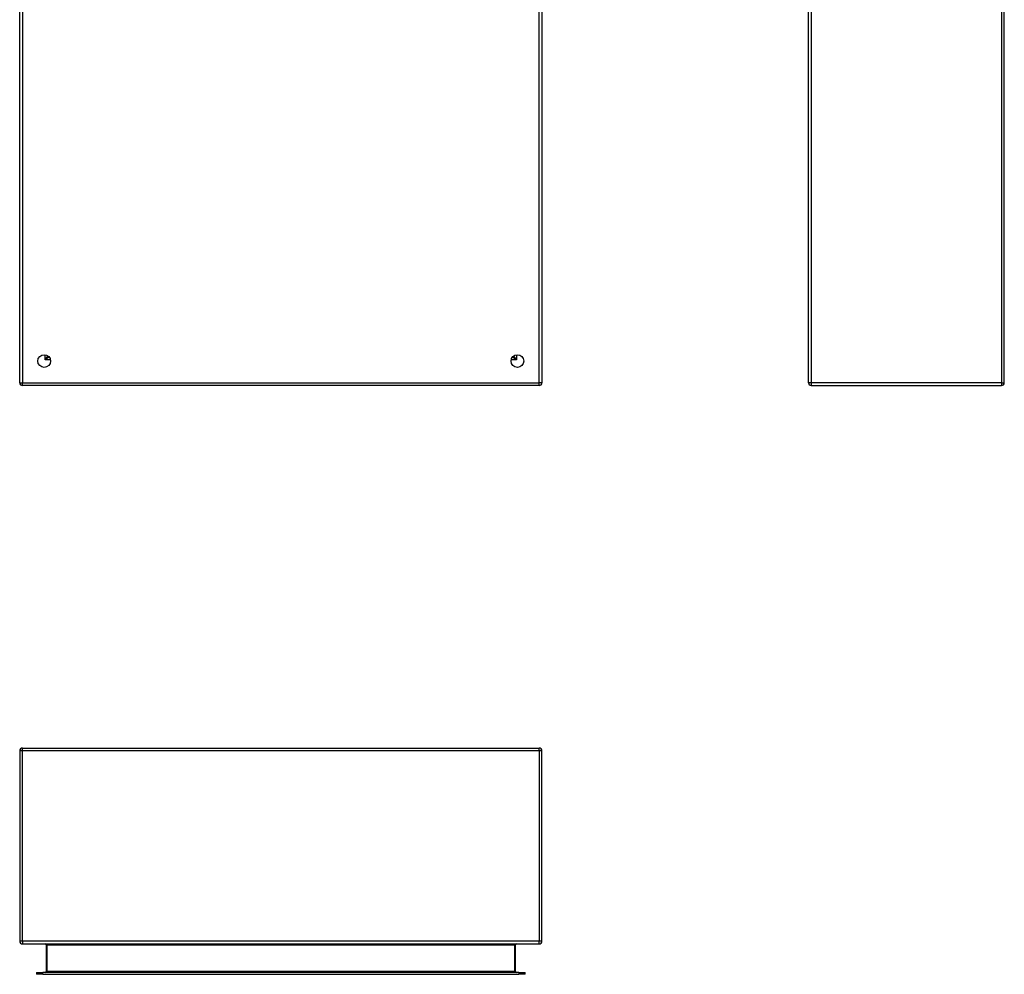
# Model space of a CAD drawing. Header units: inches. Extents: x 10.1 to 106.9, y 8.6 to 67.1.
# Tile 1 of 57: x 10.1 to 40.2, y 8.6 to 37.9. Entities that reach past the tile are written whole.
import ezdxf

# ---------------------------------------------------------------- set-up
doc = ezdxf.new("R2010")
doc.units = ezdxf.units.IN
doc.header["$MEASUREMENT"] = 0
doc.layers.add('Visible Edges(ANSI)', color=7, linetype='Continuous', lineweight=25)
doc.layers.add('Visible Tangent Edges(ANSI)', color=7, linetype='Continuous', lineweight=25)

msp = doc.modelspace()

# ---------------------------------------------------------------- linework, layer by layer
at = {"layer": 'Visible Edges(ANSI)'}
for p, q in [((10.058, 26.73), (10.058, 50.562)), ((26.058, 50.562), (26.058, 26.73)), ((34.226, 26.73), (34.226, 50.562)), ((40.226, 26.73), (40.226, 50.562)), ((10.924, 27.553), (10.924, 27.544)), ((10.955, 27.513), (10.964, 27.513)), ((25.151, 27.513), (25.161, 27.513)), ((25.192, 27.553), (25.192, 27.544)), ((25.974, 26.646), (10.142, 26.646)), ((34.31, 26.646), (40.142, 26.646)), ((10.058, 15.459), (10.058, 9.627)), ((10.142, 15.543), (25.974, 15.543)), ((26.058, 9.627), (26.058, 15.459)), ((10.142, 9.543), (25.974, 9.543)), ((10.871, 9.512), (10.871, 8.696)), ((25.245, 8.696), (25.245, 9.512)), ((10.569, 8.665), (10.766, 8.665)), ((10.569, 8.665), (10.569, 8.612)), ((10.766, 8.612), (10.569, 8.612)), ((25.349, 8.665), (10.766, 8.665)), ((10.766, 8.612), (25.349, 8.612)), ((25.349, 8.665), (25.546, 8.665)), ((25.546, 8.612), (25.349, 8.612)), ((25.546, 8.612), (25.546, 8.665))]:
    msp.add_line(p, q, dxfattribs=at)
for centre in [(10.808, 27.396), (25.308, 27.396)]:
    msp.add_circle(centre, 0.195, dxfattribs=at)
for centre, radius, start, end in [((10.955, 27.544), 0.031, 180, 270), ((25.161, 27.544), 0.031, 270, 0), ((10.142, 26.73), 0.084, 180, 270), ((25.974, 26.73), 0.084, 270, 0), ((34.31, 26.73), 0.084, 180, 270), ((40.142, 26.73), 0.084, 270, 0), ((10.142, 15.459), 0.084, 90, 180), ((25.974, 15.459), 0.084, 0, 90), ((10.142, 9.627), 0.084, 180, 270), ((10.84, 9.512), 0.031, 0, 90), ((25.276, 9.512), 0.031, 90, 180), ((25.974, 9.627), 0.084, 270, 0), ((10.84, 8.696), 0.031, 270, 0), ((25.276, 8.696), 0.031, 180, 270)]:
    msp.add_arc(centre, radius, start, end, dxfattribs=at)
at = {"layer": 'Visible Tangent Edges(ANSI)'}
for p, q in [((10.142, 50.562), (10.142, 26.73)), ((25.974, 26.73), (25.974, 50.562)), ((34.31, 50.562), (34.31, 26.73)), ((40.142, 50.562), (40.142, 26.73)), ((10.84, 27.429), (10.84, 27.589)), ((10.84, 27.429), (10.924, 27.544)), ((10.955, 27.513), (10.84, 27.429)), ((25.276, 27.429), (25.161, 27.513)), ((25.192, 27.544), (25.276, 27.429)), ((25.276, 27.589), (25.276, 27.429)), ((11, 27.429), (10.84, 27.429)), ((25.276, 27.429), (25.115, 27.429)), ((10.058, 26.73), (10.142, 26.73)), ((10.142, 26.646), (10.142, 26.73)), ((10.142, 26.73), (25.974, 26.73)), ((26.058, 26.73), (25.974, 26.73)), ((25.974, 26.646), (25.974, 26.73)), ((34.31, 26.73), (34.226, 26.73)), ((40.142, 26.73), (34.31, 26.73)), ((34.31, 26.73), (34.31, 26.646)), ((40.142, 26.73), (40.142, 26.646)), ((40.142, 26.73), (40.226, 26.73)), ((10.142, 15.459), (10.058, 15.459)), ((10.142, 15.459), (10.142, 15.543)), ((10.142, 9.627), (10.142, 15.459)), ((25.974, 15.459), (10.142, 15.459)), ((25.974, 15.459), (25.974, 15.543)), ((26.058, 15.459), (25.974, 15.459)), ((25.974, 15.459), (25.974, 9.627)), ((10.142, 9.627), (10.058, 9.627)), ((25.974, 9.627), (10.142, 9.627)), ((10.142, 9.627), (10.142, 9.543)), ((10.902, 9.512), (10.871, 9.512)), ((10.902, 8.696), (10.902, 9.512)), ((10.902, 9.512), (25.214, 9.512)), ((25.214, 9.512), (25.245, 9.512)), ((25.214, 9.512), (25.214, 8.696)), ((26.058, 9.627), (25.974, 9.627)), ((25.974, 9.543), (25.974, 9.627)), ((10.766, 8.612), (10.766, 8.665)), ((10.871, 8.696), (10.902, 8.696)), ((10.902, 8.696), (10.902, 8.665)), ((25.214, 8.696), (10.902, 8.696)), ((25.214, 8.696), (25.245, 8.696)), ((25.214, 8.665), (25.214, 8.696)), ((25.349, 8.665), (25.349, 8.612))]:
    msp.add_line(p, q, dxfattribs=at)
for centre, major_axis, start_param, end_param in [((10.84, 9.512), (0.062, 0), 0, 1.570796), ((25.276, 9.512), (-0.062, 0), 4.712389, 6.283185)]:
    msp.add_ellipse(centre, major_axis=major_axis, ratio=0.5, start_param=start_param, end_param=end_param, dxfattribs=at)

doc.saveas('drawing.dxf')
